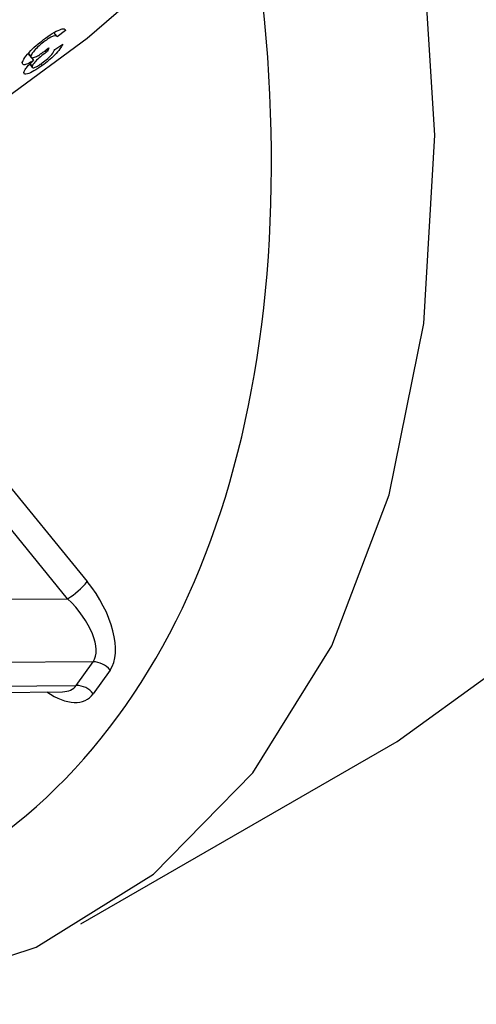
# Paper-space layout 'Sheet2' of a CAD drawing. Header units: millimetres. Extents: x 3 to 471, y 5 to 248.
# Tile 17 of 80: x 76.696 to 76.969, y 111.424 to 112.011. Entities that reach past the tile are written whole.
import ezdxf

# ---------------------------------------------------------------- set-up
doc = ezdxf.new("R2010")
doc.units = ezdxf.units.MM

psp = doc.layouts.new('Sheet2')

# ---------------------------------------------------------------- linework, layer by layer
at = {"color": 7, "linetype": 'Continuous', "lineweight": 25}
for p, q in [((76.71859, 112.0009), (76.71675, 112.0032)), ((76.7236, 112.00443), (76.71876, 112.00066)), ((76.71727, 111.99313), (76.72204, 111.99628)), ((76.70133, 111.99056), (76.70312, 111.98833)), ((76.70156, 111.99082), (76.703, 111.98902)), ((76.71139, 111.99234), (76.7121, 111.99146)), ((76.71214, 111.99291), (76.71287, 111.99199)), ((76.71365, 111.99413), (76.71287, 111.99199)), ((76.70233, 111.98427), (76.70382, 111.9824)), ((76.70251, 111.98446), (76.70373, 111.98293)), ((76.7033, 111.98827), (76.70465, 111.98659)), ((76.70889, 111.98446), (76.70966, 111.98349)), ((76.31627, 111.66286), (76.7249, 111.66561)), ((76.74009, 111.62797), (76.22068, 111.62448)), ((76.7301, 111.61389), (76.74009, 111.62797)), ((76.7502, 111.62304), (76.74021, 111.60896)), ((76.18805, 111.60785), (76.7301, 111.61389)), ((76.18594, 111.60416), (76.72183, 111.61013)), ((76.73274, 111.47163), (76.92131, 111.58049))]:
    psp.add_line(p, q, dxfattribs=at)
at = {"color": 8, "linetype": 'Continuous', "lineweight": 25}
for p, q in [((76.62275, 111.81536), (76.73665, 111.67578)), ((76.7249, 111.66561), (76.61127, 111.80486))]:
    psp.add_line(p, q, dxfattribs=at)
at = {"color": 7, "linetype": 'Continuous', "lineweight": 25, "flags": 128}
for points in [[(76.92131, 111.58049), (76.97693, 111.62053), (77.03483, 111.68526), (77.08005, 111.76584), (77.11165, 111.86061), (77.12901, 111.96766), (77.13176, 112.08479), (77.11985, 112.20964), (77.09353, 112.33965), (77.05332, 112.47217), (77.03366, 112.52496)], [(76.22295, 111.52217), (76.24752, 111.50846), (76.3479, 111.46261), (76.44583, 111.43425), (76.5394, 111.42392), (76.62677, 111.43183), (76.70622, 111.45784), (76.7762, 111.50141), (76.83534, 111.56172), (76.88247, 111.63756), (76.91669, 111.72746), (76.9373, 111.82964), (76.94391, 111.94212), (76.93639, 112.06268), (76.91489, 112.18897), (76.88209, 112.31137)], [(76.61006, 111.92253), (76.64503, 111.93786), (76.68913, 111.96481), (76.73663, 111.9999), (76.78137, 112.03857), (76.81755, 112.0758), (76.84046, 112.10676), (76.84715, 112.12744), (76.83673, 112.13516), (76.81057, 112.1289), (76.77205, 112.10949), (76.72618, 112.07944)]]:
    psp.add_lwpolyline(points, dxfattribs=at)
at = {"color": 7, "linetype": 'Continuous', "lineweight": 25}
for centre, radius, start, end in [((76.96471, 111.7022), 0.44633, 122.30543, 148.34786), ((76.7007, 111.70541), 0.04658, 301.29825, 320.49879), ((76.73984, 111.61463), 0.01335, 39.05786, 88.94251), ((76.72985, 111.60055), 0.01335, 39.05786, 88.94251)]:
    psp.add_arc(centre, radius, start, end, dxfattribs=at)
for centre, major_axis, ratio, start_param, end_param in [((76.17433, 112.30814), (-0.48503, 0.80113), 0.580786, 2.292531, 4.118184), ((76.72261, 111.65657), (-0.02437, 0.03668), 0.515985, 3.337511, 4.900573), ((76.71488, 111.65188), (-0.02421, 0.02508), 0.482046, 3.233028, 4.796091)]:
    psp.add_ellipse(centre, major_axis=major_axis, ratio=ratio, start_param=start_param, end_param=end_param, dxfattribs=at)
at = {"color": 8, "linetype": 'Continuous', "lineweight": 25}
for centre, major_axis, ratio, start_param, end_param in [((76.70483, 111.63772), (-0.02431, 0.02495), 0.484339, 2.709315, 3.229221), ((76.71256, 111.6424), (-0.02446, 0.03658), 0.516852, 2.229059, 3.336194)]:
    psp.add_ellipse(centre, major_axis=major_axis, ratio=ratio, start_param=start_param, end_param=end_param, dxfattribs=at)
at = {"color": 7, "linetype": 'Continuous', "lineweight": 25}
for points, knots in [([(76.5772, 111.93471), (76.57851, 111.9383), (76.58118, 111.94561), (76.59017, 111.95973), (76.60263, 111.97533), (76.61813, 111.99209), (76.63574, 112.00959), (76.65551, 112.02842), (76.67522, 112.04705), (76.69399, 112.06511), (76.7082, 112.07919), (76.71627, 112.08755), (76.71884, 112.0902)], [0, 0, 0, 0, 0.10866, 0.220884, 0.336685, 0.441128, 0.548146, 0.659265, 0.772822, 0.863744, 0.956712, 1, 1, 1, 1]), ([(76.71876, 112.00066), (76.71857, 112.00091), (76.71819, 112.00141), (76.71674, 112.00134), (76.71431, 112.0002), (76.71246, 111.99892), (76.71154, 111.99828)], [0, 0, 0, 0, 0.280874, 0.560365, 0.780205, 1, 1, 1, 1]), ([(76.7118, 111.99995), (76.71361, 112.0012), (76.71722, 112.0037), (76.72106, 112.00536), (76.72319, 112.00555), (76.72347, 112.00481), (76.7236, 112.00443)], [0, 0, 0, 0, 0.2795514, 0.5588761, 0.7792844, 1, 1, 1, 1]), ([(76.69789, 111.98526), (76.6982, 111.98615), (76.69882, 111.98794), (76.70253, 111.99216), (76.70709, 111.99639), (76.71023, 111.99876), (76.7118, 111.99995)], [0, 0, 0, 0, 0.279829, 0.559502, 0.779636, 1, 1, 1, 1]), ([(76.71154, 111.99828), (76.71026, 111.99729), (76.7077, 111.99531), (76.70496, 111.99244), (76.70336, 111.99028), (76.70312, 111.98944), (76.703, 111.98902)], [0, 0, 0, 0, 0.278943, 0.558676, 0.779161, 1, 1, 1, 1]), ([(76.72204, 111.99628), (76.72158, 111.9954), (76.72067, 111.99364), (76.71756, 111.9901), (76.71364, 111.98649), (76.71099, 111.98449), (76.70966, 111.98349)], [0, 0, 0, 0, 0.280528, 0.559964, 0.779818, 1, 1, 1, 1]), ([(76.703, 111.98902), (76.70304, 111.98865), (76.70312, 111.9879), (76.70489, 111.98823), (76.70741, 111.98948), (76.70928, 111.99079), (76.71022, 111.99144)], [0, 0, 0, 0, 0.280268, 0.559765, 0.779786, 1, 1, 1, 1]), ([(76.7121, 111.99146), (76.71096, 111.99059), (76.70869, 111.98885), (76.70577, 111.98617), (76.70404, 111.98406), (76.70384, 111.98331), (76.70373, 111.98293)], [0, 0, 0, 0, 0.280262, 0.560239, 0.779565, 1, 1, 1, 1]), ([(76.70979, 111.98506), (76.71089, 111.98591), (76.7131, 111.98761), (76.71614, 111.99082), (76.71684, 111.99225), (76.71727, 111.99313)], [0, 0, 0, 0, 0.279665, 0.559366, 1, 1, 1, 1]), ([(76.71022, 111.99144), (76.71087, 111.99193), (76.71202, 111.9928), (76.71315, 111.99372), (76.71365, 111.99413)], [0, 0, 0, 0, 0.55971, 1, 1, 1, 1]), ([(76.71287, 111.99199), (76.71273, 111.9919), (76.71247, 111.99172), (76.71221, 111.99154), (76.7121, 111.99146)], [0, 0, 0, 0, 0.560001, 1, 1, 1, 1]), ([(76.70465, 111.98659), (76.70343, 111.98586), (76.701, 111.9844), (76.69814, 111.98361), (76.69798, 111.98464), (76.69789, 111.98526)], [0, 0, 0, 0, 0.280308, 0.560522, 1, 1, 1, 1]), ([(76.6988, 111.97938), (76.69893, 111.97982), (76.6992, 111.98069), (76.70099, 111.98313), (76.70326, 111.98528), (76.70465, 111.98659)], [0, 0, 0, 0, 0.28083, 0.561469, 1, 1, 1, 1]), ([(76.70373, 111.98293), (76.70377, 111.98263), (76.70386, 111.98204), (76.70536, 111.98236), (76.70748, 111.98345), (76.70902, 111.98452), (76.70979, 111.98506)], [0, 0, 0, 0, 0.28024, 0.559841, 0.779697, 1, 1, 1, 1]), ([(76.70966, 111.98349), (76.70799, 111.98234), (76.70465, 111.98004), (76.70095, 111.97835), (76.69898, 111.97819), (76.69886, 111.97898), (76.6988, 111.97938)], [0, 0, 0, 0, 0.279807, 0.559306, 0.779621, 1, 1, 1, 1])]:
    psp.add_open_spline(points, degree=3, knots=knots, dxfattribs=at)

doc.saveas('drawing.dxf')
